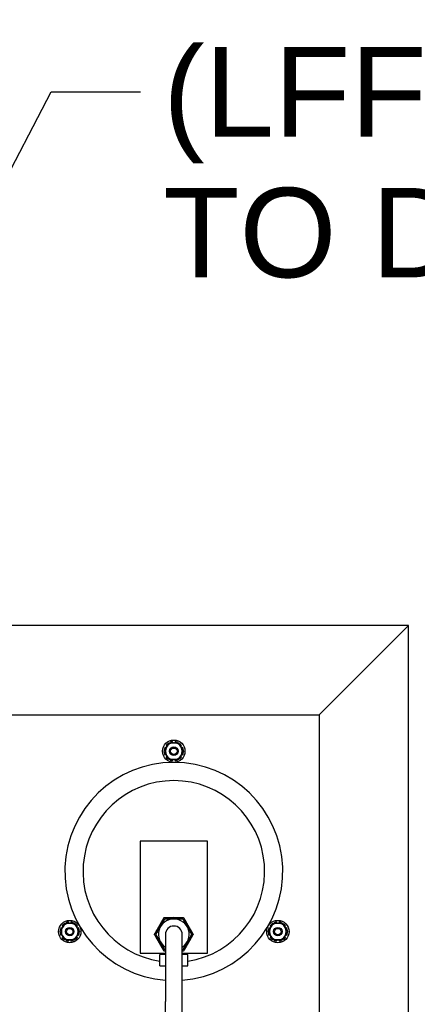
# Paper-space layout 'SHEET_1' of a CAD drawing. Header units: inches. Extents: x 4 to 540, y 12 to 340.
# Tile 115 of 118: x 489 to 498, y 148 to 170. Entities that reach past the tile are written whole.
import ezdxf

# ---------------------------------------------------------------- set-up
doc = ezdxf.new("R2010")
doc.units = ezdxf.units.IN
doc.header["$LTSCALE"] = 16
doc.header["$MEASUREMENT"] = 0
doc.layers.get('0').update_dxf_attribs({"lineweight": 25})
doc.layers.add('DIMEN', color=7, linetype='Continuous', lineweight=25)
doc.styles.get("Standard").update_dxf_attribs({"font": 'arial.ttf'})
doc.dimstyles.new('DEFAULT-ANSI$7', dxfattribs={"dimscale": 16, "dimtxt": 0.125, "dimasz": 0.125, "dimexe": 0.125, "dimexo": 0.0625, "dimgap": 0.031496, "dimtad": 0, "dimtih": 1, "dimtoh": 1, "dimrnd": 1e-08, "dimzin": 4, "dimdsep": 46, "dimtxsty": 'Standard', "dimblk": 'Filled-1', "dimcen": 0.09, "dimdle": 0.393701, "dimclrd": 256, "dimclre": 256, "dimclrt": 256, "dimadec": 0, "dimazin": 1, "dimtfac": 1.504, "dimtofl": 0, "dimtmove": 0, "dimatfit": 3, "dimldrblk": 'Filled-1', "dimfxl": 1, "dimtolj": 1, "dimtzin": 4, "dimlwd": 25, "dimlwe": 25, "dimarcsym": 0})

# ---------------------------------------------------------------- blocks, each defined once
blk = doc.blocks.new('Filled-1')
at = {"color": 0}
for p, q in [((0, 0), (-1, 0.25)), ((-1, 0.25), (-1, -0.25)), ((-1, 0), (0, 0)), ((-1, -0.25), (0, 0))]:
    blk.add_line(p, q, dxfattribs=at)
at = {"color": 0, "flags": 128}
blk.add_lwpolyline([(-1, -0.25), (0, 0), (-1, 0.25), (-1, -0.25)], dxfattribs=at)
at = {"color": 0}
blk.add_solid([(-1, -0.25), (0, 0), (-1, 0.25), (-1, -0.25)], dxfattribs=at)

psp = doc.layouts.new('SHEET_1')

# ---------------------------------------------------------------- linework, layer by layer
for p, q in [((497.557, 156.951), (473.729, 156.951)), ((497.307, 156.701), (497.557, 156.951)), ((497.557, 156.951), (497.307, 156.701)), ((497.557, 118.514), (497.557, 156.951)), ((497.307, 156.701), (495.807, 155.201)), ((495.807, 155.201), (497.307, 156.701)), ((495.557, 154.951), (495.807, 155.201)), ((495.807, 155.201), (495.557, 154.951)), ((475.557, 154.951), (495.557, 154.951)), ((495.557, 154.951), (495.557, 134.951)), ((492.184, 154.301), (492.176, 154.31)), ((492.223, 154.337), (492.227, 154.326)), ((492.284, 154.326), (492.279, 154.352)), ((492.334, 154.352), (492.329, 154.326)), ((492.386, 154.326), (492.39, 154.337)), ((492.437, 154.31), (492.429, 154.301)), ((492.093, 154.166), (492.105, 154.164)), ((492.105, 154.113), (492.093, 154.111)), ((492.133, 154.213), (492.108, 154.222)), ((492.135, 154.269), (492.156, 154.252)), ((492.458, 154.252), (492.478, 154.269)), ((492.506, 154.222), (492.48, 154.213)), ((492.509, 154.164), (492.521, 154.166)), ((492.521, 154.111), (492.509, 154.113)), ((492.108, 154.055), (492.133, 154.064)), ((492.156, 154.025), (492.135, 154.008)), ((492.176, 153.967), (492.184, 153.976)), ((492.227, 153.951), (492.223, 153.94)), ((492.279, 153.925), (492.284, 153.951)), ((492.329, 153.951), (492.334, 153.925)), ((492.39, 153.94), (492.386, 153.951)), ((492.429, 153.976), (492.437, 153.967)), ((492.478, 154.008), (492.458, 154.025)), ((492.48, 154.064), (492.506, 154.055)), ((491.557, 152.128), (491.557, 149.628)), ((493.057, 152.128), (491.557, 152.128)), ((493.057, 149.628), (493.057, 152.128)), ((489.765, 150.135), (489.777, 150.133)), ((489.805, 150.181), (489.78, 150.191)), ((489.808, 150.238), (489.828, 150.221)), ((489.856, 150.27), (489.849, 150.279)), ((489.896, 150.306), (489.9, 150.295)), ((489.957, 150.295), (489.952, 150.321)), ((490.007, 150.321), (490.002, 150.295)), ((490.058, 150.295), (490.062, 150.306)), ((490.11, 150.279), (490.102, 150.27)), ((490.13, 150.221), (490.151, 150.238)), ((490.178, 150.191), (490.153, 150.181)), ((490.181, 150.133), (490.193, 150.135)), ((494.42, 150.135), (494.432, 150.133)), ((494.46, 150.181), (494.435, 150.191)), ((494.462, 150.238), (494.483, 150.221)), ((494.511, 150.27), (494.503, 150.279)), ((494.551, 150.306), (494.555, 150.295)), ((494.611, 150.295), (494.607, 150.321)), ((494.661, 150.321), (494.657, 150.295)), ((494.713, 150.295), (494.717, 150.306)), ((494.765, 150.279), (494.757, 150.27)), ((494.785, 150.221), (494.806, 150.238)), ((494.833, 150.191), (494.808, 150.181)), ((494.836, 150.133), (494.848, 150.135)), ((489.777, 150.082), (489.765, 150.08)), ((489.78, 150.024), (489.805, 150.033)), ((489.828, 149.994), (489.808, 149.977)), ((489.849, 149.936), (489.856, 149.945)), ((489.9, 149.92), (489.896, 149.908)), ((489.952, 149.893), (489.957, 149.92)), ((490.002, 149.92), (490.007, 149.893)), ((490.062, 149.908), (490.058, 149.92)), ((490.102, 149.945), (490.11, 149.936)), ((490.151, 149.977), (490.13, 149.994)), ((490.153, 150.033), (490.178, 150.024)), ((490.193, 150.08), (490.181, 150.082)), ((492.119, 150.045), (492.119, 148.545)), ((492.494, 148.545), (492.494, 150.045)), ((494.432, 150.082), (494.42, 150.08)), ((494.435, 150.024), (494.46, 150.033)), ((494.483, 149.994), (494.462, 149.977)), ((494.503, 149.936), (494.511, 149.945)), ((494.555, 149.92), (494.551, 149.908)), ((494.607, 149.893), (494.611, 149.92)), ((494.657, 149.92), (494.661, 149.893)), ((494.717, 149.908), (494.713, 149.92)), ((494.757, 149.945), (494.765, 149.936)), ((494.806, 149.977), (494.785, 149.994)), ((494.808, 150.033), (494.833, 150.024)), ((494.848, 150.08), (494.836, 150.082)), ((491.557, 149.628), (492.119, 149.628)), ((491.997, 149.344), (491.997, 149.594)), ((492.119, 149.594), (491.997, 149.594)), ((492.033, 149.594), (492.033, 149.628)), ((492.494, 149.628), (493.057, 149.628)), ((492.617, 149.594), (492.494, 149.594)), ((492.58, 149.594), (492.58, 149.628)), ((492.617, 149.344), (492.617, 149.594)), ((491.997, 149.344), (492.119, 149.344)), ((492.494, 149.344), (492.617, 149.344)), ((492.119, 142.069), (492.119, 148.545)), ((492.494, 142.069), (492.494, 148.545))]:
    psp.add_line(p, q)
for centre, radius in [((492.307, 154.139), 0.25), ((492.307, 154.139), 0.095), ((492.307, 154.139), 0.0713), ((489.979, 150.107), 0.25), ((494.634, 150.107), 0.25), ((489.979, 150.107), 0.095), ((489.979, 150.107), 0.0713), ((494.634, 150.107), 0.095), ((494.634, 150.107), 0.0713)]:
    psp.add_circle(centre, radius)
for centre, radius, start, end in [((492.307, 154.139), 0.216, 127.2807, 142.7193), ((492.307, 154.139), 0.188, 90, 150), ((492.307, 154.139), 0.216, 97.2807, 112.7193), ((492.307, 154.139), 0.188, 30, 90), ((492.307, 154.139), 0.216, 67.2807, 82.7193), ((492.307, 154.139), 0.216, 37.2807, 52.7193), ((492.307, 154.139), 0.216, 157.2807, 172.7193), ((492.307, 154.139), 0.216, 187.2807, 202.7193), ((492.307, 154.139), 0.188, 150, 210), ((492.307, 154.139), 0.188, 330, 30), ((492.307, 154.139), 0.216, 7.2807, 22.7193), ((492.307, 154.139), 0.216, 337.2807, 352.7193), ((492.307, 151.451), 2.437, 274.4117, 265.5883), ((492.307, 154.139), 0.216, 217.2807, 232.7193), ((492.307, 154.139), 0.188, 210, 270), ((492.307, 154.139), 0.216, 247.2807, 262.7193), ((492.307, 154.139), 0.188, 270, 330), ((492.307, 154.139), 0.216, 277.2807, 292.7193), ((492.307, 154.139), 0.216, 307.2807, 322.7193), ((492.307, 151.451), 2.031, 278.7785, 261.2215), ((492.307, 150.045), 0.345, 302.9207, 237.0793), ((492.307, 150.045), 0.375, 126.9261, 150), ((492.307, 150.045), 0.375, 90, 113.0739), ((492.307, 150.045), 0.375, 66.9261, 90), ((492.307, 150.045), 0.375, 30, 53.0739), ((489.979, 150.107), 0.216, 157.2807, 172.7193), ((489.979, 150.107), 0.188, 150, 210), ((489.979, 150.107), 0.216, 127.2807, 142.7193), ((489.979, 150.107), 0.188, 90, 150), ((489.979, 150.107), 0.216, 97.2807, 112.7193), ((489.979, 150.107), 0.188, 30, 90), ((489.979, 150.107), 0.216, 67.2807, 82.7193), ((489.979, 150.107), 0.216, 37.2807, 52.7193), ((489.979, 150.107), 0.188, 330, 30), ((489.979, 150.107), 0.216, 7.2807, 22.7193), ((492.307, 150.045), 0.375, 150, 173.0739), ((492.307, 150.045), 0.187, 0, 180), ((492.307, 150.045), 0.375, 6.9261, 30), ((494.634, 150.107), 0.216, 157.2807, 172.7193), ((494.634, 150.107), 0.188, 150, 210), ((494.634, 150.107), 0.216, 127.2807, 142.7193), ((494.634, 150.107), 0.188, 90, 150), ((494.634, 150.107), 0.216, 97.2807, 112.7193), ((494.634, 150.107), 0.188, 30, 90), ((494.634, 150.107), 0.216, 67.2807, 82.7193), ((494.634, 150.107), 0.216, 37.2807, 52.7193), ((494.634, 150.107), 0.188, 330, 30), ((494.634, 150.107), 0.216, 7.2807, 22.7193), ((489.979, 150.107), 0.216, 187.2807, 202.7193), ((489.979, 150.107), 0.216, 217.2807, 232.7193), ((489.979, 150.107), 0.188, 210, 270), ((489.979, 150.107), 0.216, 247.2807, 262.7193), ((489.979, 150.107), 0.188, 270, 330), ((489.979, 150.107), 0.216, 277.2807, 292.7193), ((489.979, 150.107), 0.216, 307.2807, 322.7193), ((489.979, 150.107), 0.216, 337.2807, 352.7193), ((492.307, 150.045), 0.375, 186.9261, 210), ((492.307, 150.045), 0.375, 330, 353.0739), ((494.634, 150.107), 0.216, 187.2807, 202.7193), ((494.634, 150.107), 0.216, 217.2807, 232.7193), ((494.634, 150.107), 0.188, 210, 270), ((494.634, 150.107), 0.216, 247.2807, 262.7193), ((494.634, 150.107), 0.188, 270, 330), ((494.634, 150.107), 0.216, 277.2807, 292.7193), ((494.634, 150.107), 0.216, 307.2807, 322.7193), ((494.634, 150.107), 0.216, 337.2807, 352.7193), ((492.307, 150.045), 0.375, 210, 233.0739), ((492.307, 150.045), 0.375, 306.9261, 330)]:
    psp.add_arc(centre, radius, start, end)
for points, weights in [([(492.144, 154.232), (492.169, 154.276), (492.198, 154.326)], [1, 1.0930923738, 1.10906450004]), ([(492.198, 154.326), (492.256, 154.326), (492.307, 154.326)], [1.10906450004, 1.0930923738, 1]), ([(492.307, 154.326), (492.357, 154.326), (492.415, 154.326)], [1, 1.0930923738, 1.10906450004]), ([(492.415, 154.326), (492.444, 154.276), (492.469, 154.232)], [1.10906450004, 1.0930923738, 1]), ([(492.09, 154.139), (492.119, 154.189), (492.144, 154.232)], [1.10906450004, 1.0930923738, 1]), ([(492.144, 154.045), (492.119, 154.088), (492.09, 154.139)], [1, 1.0930923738, 1.10906450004]), ([(492.469, 154.232), (492.494, 154.189), (492.523, 154.139)], [1, 1.0930923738, 1.10906450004]), ([(492.523, 154.139), (492.494, 154.088), (492.469, 154.045)], [1.10906450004, 1.0930923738, 1]), ([(492.198, 153.951), (492.169, 154.001), (492.144, 154.045)], [1.10906450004, 1.0930923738, 1]), ([(492.307, 153.951), (492.256, 153.951), (492.198, 153.951)], [1, 1.0930923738, 1.10906450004]), ([(492.415, 153.951), (492.357, 153.951), (492.307, 153.951)], [1.10906450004, 1.0930923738, 1]), ([(492.469, 154.045), (492.444, 154.001), (492.415, 153.951)], [1, 1.0930923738, 1.10906450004]), ([(491.982, 150.232), (492.032, 150.319), (492.09, 150.42)], [1, 1.0379548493, 1]), ([(492.008, 150.217), (492.054, 150.297), (492.107, 150.39)], [1, 1.0379548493, 1]), ([(492.09, 150.42), (492.206, 150.42), (492.307, 150.42)], [1, 1.0379548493, 1]), ([(492.107, 150.39), (492.214, 150.39), (492.307, 150.39)], [1, 1.0379548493, 1]), ([(492.307, 150.42), (492.407, 150.42), (492.523, 150.42)], [1, 1.0379548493, 1]), ([(492.307, 150.39), (492.399, 150.39), (492.506, 150.39)], [1, 1.0379548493, 1]), ([(492.506, 150.39), (492.559, 150.297), (492.605, 150.217)], [1, 1.0379548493, 1]), ([(492.523, 150.42), (492.581, 150.319), (492.631, 150.232)], [1, 1.0379548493, 1]), ([(489.763, 150.107), (489.792, 150.158), (489.817, 150.201)], [1.10906450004, 1.0930923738, 1]), ([(489.817, 150.201), (489.842, 150.245), (489.871, 150.295)], [1, 1.0930923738, 1.10906450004]), ([(489.871, 150.295), (489.929, 150.295), (489.979, 150.295)], [1.10906450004, 1.0930923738, 1]), ([(489.979, 150.295), (490.029, 150.295), (490.087, 150.295)], [1, 1.0930923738, 1.10906450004]), ([(490.087, 150.295), (490.116, 150.245), (490.142, 150.201)], [1.10906450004, 1.0930923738, 1]), ([(490.142, 150.201), (490.167, 150.158), (490.196, 150.107)], [1, 1.0930923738, 1.10906450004]), ([(491.874, 150.045), (491.932, 150.145), (491.982, 150.232)], [1, 1.0379548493, 1]), ([(491.908, 150.045), (491.962, 150.137), (492.008, 150.217)], [1, 1.0379548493, 1]), ([(492.605, 150.217), (492.652, 150.137), (492.705, 150.045)], [1, 1.0379548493, 1]), ([(492.631, 150.232), (492.682, 150.145), (492.74, 150.045)], [1, 1.0379548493, 1]), ([(494.418, 150.107), (494.447, 150.158), (494.472, 150.201)], [1.10906450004, 1.0930923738, 1]), ([(494.472, 150.201), (494.497, 150.245), (494.526, 150.295)], [1, 1.0930923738, 1.10906450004]), ([(494.526, 150.295), (494.584, 150.295), (494.634, 150.295)], [1.10906450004, 1.0930923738, 1]), ([(494.634, 150.295), (494.684, 150.295), (494.742, 150.295)], [1, 1.0930923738, 1.10906450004]), ([(494.742, 150.295), (494.771, 150.245), (494.796, 150.201)], [1.10906450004, 1.0930923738, 1]), ([(494.796, 150.201), (494.822, 150.158), (494.851, 150.107)], [1, 1.0930923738, 1.10906450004]), ([(489.817, 150.014), (489.792, 150.057), (489.763, 150.107)], [1, 1.0930923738, 1.10906450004]), ([(489.871, 149.92), (489.842, 149.97), (489.817, 150.014)], [1.10906450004, 1.0930923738, 1]), ([(489.979, 149.92), (489.929, 149.92), (489.871, 149.92)], [1, 1.0930923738, 1.10906450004]), ([(490.087, 149.92), (490.029, 149.92), (489.979, 149.92)], [1.10906450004, 1.0930923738, 1]), ([(490.142, 150.014), (490.116, 149.97), (490.087, 149.92)], [1, 1.0930923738, 1.10906450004]), ([(490.196, 150.107), (490.167, 150.057), (490.142, 150.014)], [1.10906450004, 1.0930923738, 1]), ([(491.982, 149.857), (491.932, 149.944), (491.874, 150.045)], [1, 1.0379548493, 1]), ([(492.008, 149.872), (491.962, 149.952), (491.908, 150.045)], [1, 1.0379548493, 1]), ([(492.705, 150.045), (492.652, 149.952), (492.605, 149.872)], [1, 1.0379548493, 1]), ([(492.74, 150.045), (492.682, 149.944), (492.631, 149.857)], [1, 1.0379548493, 1]), ([(494.472, 150.014), (494.447, 150.057), (494.418, 150.107)], [1, 1.0930923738, 1.10906450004]), ([(494.526, 149.92), (494.497, 149.97), (494.472, 150.014)], [1.10906450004, 1.0930923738, 1]), ([(494.634, 149.92), (494.584, 149.92), (494.526, 149.92)], [1, 1.0930923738, 1.10906450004]), ([(494.742, 149.92), (494.684, 149.92), (494.634, 149.92)], [1.10906450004, 1.0930923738, 1]), ([(494.796, 150.014), (494.771, 149.97), (494.742, 149.92)], [1, 1.0930923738, 1.10906450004]), ([(494.851, 150.107), (494.822, 150.057), (494.796, 150.014)], [1.10906450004, 1.0930923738, 1]), ([(492.09, 149.67), (492.032, 149.77), (491.982, 149.857)], [1, 1.0379548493, 1]), ([(492.107, 149.7), (492.054, 149.792), (492.008, 149.872)], [1, 1.0379548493, 1]), ([(492.119, 149.7), (492.113, 149.7), (492.107, 149.7)], [1.00382521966, 1.00202013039, 1]), ([(492.506, 149.7), (492.5, 149.7), (492.494, 149.7)], [1, 1.00202013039, 1.00382521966]), ([(492.605, 149.872), (492.559, 149.792), (492.506, 149.7)], [1, 1.0379548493, 1]), ([(492.631, 149.857), (492.581, 149.77), (492.523, 149.67)], [1, 1.0379548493, 1]), ([(492.119, 149.67), (492.105, 149.67), (492.09, 149.67)], [1.00818519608, 1.00466628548, 1]), ([(492.523, 149.67), (492.508, 149.67), (492.494, 149.67)], [1, 1.00466628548, 1.00818519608])]:
    psp.add_rational_spline(points, weights, degree=2)

# ---------------------------------------------------------------- texts
at = {"layer": 'DIMEN', "insert": (492.068, 169.882), "char_height": 2, "width": 22.82774, "attachment_point": 1, "line_spacing_factor": 0.944221}
psp.add_mtext('{(LFF6)\\PTO DIESEL TANK}', dxfattribs=at)

# ---------------------------------------------------------------- leaders
at = {"layer": 'DIMEN', "linetype": 'Continuous', "lineweight": 25, "annotation_type": 0, "has_hookline": 1, "hookline_direction": 0}
for points, text_width in [([(463.719, 153.275), (481.241, 185.201), (483.241, 185.201)], 10.831), ([(481.197, 152.814), (489.564, 168.882), (491.564, 168.882)], 22.752)]:
    psp.add_leader(points, dimstyle='DEFAULT-ANSI$7', override={"dimtad": 0}, dxfattribs=dict(at, text_width=text_width))

doc.saveas('drawing.dxf')
